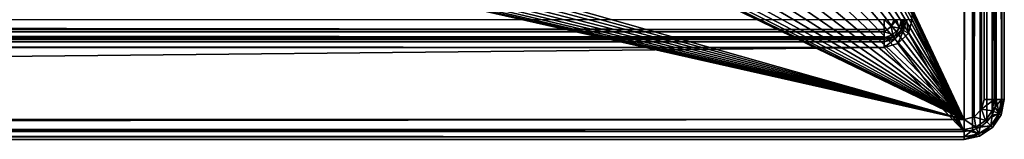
# Model space of a CAD drawing. Header units: millimetres. Extents: x -110 to 100, y -51 to 80.
# Tile 249 of 256: x 74.94 to 99.5, y -10.5 to -7.51. Entities that reach past the tile are written whole.
import ezdxf

# ---------------------------------------------------------------- set-up
doc = ezdxf.new("R2010")
doc.units = ezdxf.units.MM
doc.header["$LTSCALE"] = 128.90625
for name, color, linetype in [('485', 7, 'CONTINUOUS'), ('486', 7, 'CONTINUOUS'), ('488', 7, 'CONTINUOUS'), ('489', 7, 'CONTINUOUS'), ('497', 7, 'CONTINUOUS'), ('500', 7, 'CONTINUOUS'), ('504', 7, 'CONTINUOUS'), ('510', 7, 'CONTINUOUS'), ('511', 7, 'CONTINUOUS'), ('513', 7, 'CONTINUOUS'), ('519', 7, 'CONTINUOUS'), ('520', 7, 'CONTINUOUS'), ('549', 7, 'CONTINUOUS'), ('550', 7, 'CONTINUOUS'), ('551', 7, 'CONTINUOUS'), ('559', 7, 'CONTINUOUS'), ('560', 7, 'CONTINUOUS')]:
    doc.layers.add(name, color=color, linetype=linetype)

msp = doc.modelspace()

# ---------------------------------------------------------------- linework, layer by layer
at = {"layer": '485', "linetype": 'CONTINUOUS'}
for points in [[(98.5, 79.3, 80.05), (98.5, -10.3, 80.05), (97.2, -7.5, 80.05), (98.5, 79.3, 80.05)], [(98.706, 79.273, 80.05), (98.5, -10.3, 80.05), (98.5, 79.3, 80.05), (98.706, 79.273, 80.05)], [(98.706, -10.273, 80.05), (98.5, -10.3, 80.05), (98.706, 79.273, 80.05), (98.706, -10.273, 80.05)], [(98.896, 79.194, 80.05), (98.706, -10.273, 80.05), (98.706, 79.273, 80.05), (98.896, 79.194, 80.05)], [(98.896, -10.194, 80.05), (98.706, -10.273, 80.05), (98.896, 79.194, 80.05), (98.896, -10.194, 80.05)], [(99.066, 79.066, 80.05), (98.896, -10.194, 80.05), (98.896, 79.194, 80.05), (99.066, 79.066, 80.05)], [(99.066, -10.066, 80.05), (98.896, -10.194, 80.05), (99.066, 79.066, 80.05), (99.066, -10.066, 80.05)], [(99.194, 78.896, 80.05), (99.066, -10.066, 80.05), (99.066, 79.066, 80.05), (99.194, 78.896, 80.05)], [(99.194, -9.896, 80.05), (99.066, -10.066, 80.05), (99.194, 78.896, 80.05), (99.194, -9.896, 80.05)], [(99.273, 78.706, 80.05), (99.194, -9.896, 80.05), (99.194, 78.896, 80.05), (99.273, 78.706, 80.05)], [(99.273, -9.706, 80.05), (99.194, -9.896, 80.05), (99.273, 78.706, 80.05), (99.273, -9.706, 80.05)], [(99.3, 78.5, 80.05), (99.273, -9.706, 80.05), (99.273, 78.706, 80.05), (99.3, 78.5, 80.05)], [(99.3, -9.5, 80.05), (99.273, -9.706, 80.05), (99.3, 78.5, 80.05), (99.3, -9.5, 80.05)], [(97.2, -7.5, 80.05), (98.5, -10.3, 80.05), (97.107, -7.848, 80.05), (97.2, -7.5, 80.05)], [(97.107, -7.848, 80.05), (98.5, -10.3, 80.05), (96.848, -8.107, 80.05), (97.107, -7.848, 80.05)], [(98.5, -10.3, 80.05), (-109.5, -10.3, 80.05), (96.5, -8.2, 80.05), (98.5, -10.3, 80.05)], [(96.5, -8.2, 80.05), (-109.5, -10.3, 80.05), (-107.5, -8.2, 80.05), (96.5, -8.2, 80.05)], [(96.848, -8.107, 80.05), (98.5, -10.3, 80.05), (96.5, -8.2, 80.05), (96.848, -8.107, 80.05)]]:
    msp.add_3dface(points, dxfattribs=at)
at = {"layer": '486', "linetype": 'CONTINUOUS'}
for points in [[(98.5, -10, 87.05), (98.5, 79, 87.05), (73.521, 43.279, 87.05), (98.5, -10, 87.05)], [(98.5, 79, 87.05), (98.5, -10, 87.05), (98.75, -9.933, 87.05), (98.5, 79, 87.05)], [(98.749, 78.933, 87.05), (98.5, 79, 87.05), (98.75, -9.933, 87.05), (98.749, 78.933, 87.05)], [(98.933, 78.75, 87.05), (98.749, 78.933, 87.05), (98.75, -9.933, 87.05), (98.933, 78.75, 87.05)], [(98.933, -9.749, 87.05), (98.933, 78.75, 87.05), (98.75, -9.933, 87.05), (98.933, -9.749, 87.05)], [(99, 78.5, 87.05), (98.933, 78.75, 87.05), (99, -9.5, 87.05), (99, 78.5, 87.05)], [(99, -9.5, 87.05), (98.933, 78.75, 87.05), (98.933, -9.749, 87.05), (99, -9.5, 87.05)], [(74.358, 41.173, 87.05), (98.5, -10, 87.05), (73.521, 43.279, 87.05), (74.358, 41.173, 87.05)], [(74.965, 38.978, 87.05), (98.5, -10, 87.05), (74.358, 41.173, 87.05), (74.965, 38.978, 87.05)], [(75.329, 36.756, 87.05), (98.5, -10, 87.05), (74.965, 38.978, 87.05), (75.329, 36.756, 87.05)], [(75.45, 34.5, 87.05), (98.5, -10, 87.05), (75.329, 36.756, 87.05), (75.45, 34.5, 87.05)], [(-58.42, 33.188, 87.05), (98.5, -10, 87.05), (-58.3, 34.5, 87.05), (-58.42, 33.188, 87.05)], [(98.5, -10, 87.05), (44.682, 15.993, 87.05), (-58.3, 34.5, 87.05), (98.5, -10, 87.05)], [(75.329, 32.244, 87.05), (98.5, -10, 87.05), (75.45, 34.5, 87.05), (75.329, 32.244, 87.05)], [(-58.782, 31.913, 87.05), (98.5, -10, 87.05), (-58.42, 33.188, 87.05), (-58.782, 31.913, 87.05)], [(74.965, 30.021, 87.05), (98.5, -10, 87.05), (75.329, 32.244, 87.05), (74.965, 30.021, 87.05)], [(-59.372, 30.721, 87.05), (98.5, -10, 87.05), (-58.782, 31.913, 87.05), (-59.372, 30.721, 87.05)], [(-60.172, 29.657, 87.05), (98.5, -10, 87.05), (-59.372, 30.721, 87.05), (-60.172, 29.657, 87.05)], [(74.358, 27.827, 87.05), (98.5, -10, 87.05), (74.965, 30.021, 87.05), (74.358, 27.827, 87.05)], [(-61.156, 28.758, 87.05), (98.5, -10, 87.05), (-60.172, 29.657, 87.05), (-61.156, 28.758, 87.05)], [(-62.287, 28.057, 87.05), (98.5, -10, 87.05), (-61.156, 28.758, 87.05), (-62.287, 28.057, 87.05)], [(-63.526, 27.576, 87.05), (98.5, -10, 87.05), (-62.287, 28.057, 87.05), (-63.526, 27.576, 87.05)], [(73.521, 25.72, 87.05), (98.5, -10, 87.05), (74.358, 27.827, 87.05), (73.521, 25.72, 87.05)], [(-109.5, -10, 87.05), (98.5, -10, 87.05), (-67.475, 27.577, 87.05), (-109.5, -10, 87.05)], [(-67.475, 27.577, 87.05), (98.5, -10, 87.05), (-66.167, 27.331, 87.05), (-67.475, 27.577, 87.05)], [(-64.833, 27.331, 87.05), (98.5, -10, 87.05), (-63.526, 27.576, 87.05), (-64.833, 27.331, 87.05)], [(-66.167, 27.331, 87.05), (98.5, -10, 87.05), (-64.833, 27.331, 87.05), (-66.167, 27.331, 87.05)], [(72.459, 23.712, 87.05), (98.5, -10, 87.05), (73.521, 25.72, 87.05), (72.459, 23.712, 87.05)], [(71.186, 21.833, 87.05), (98.5, -10, 87.05), (72.459, 23.712, 87.05), (71.186, 21.833, 87.05)], [(69.719, 20.103, 87.05), (98.5, -10, 87.05), (71.186, 21.833, 87.05), (69.719, 20.103, 87.05)], [(68.069, 18.539, 87.05), (98.5, -10, 87.05), (69.719, 20.103, 87.05), (68.069, 18.539, 87.05)], [(66.266, 17.166, 87.05), (98.5, -10, 87.05), (68.069, 18.539, 87.05), (66.266, 17.166, 87.05)], [(64.318, 15.993, 87.05), (98.5, -10, 87.05), (66.266, 17.166, 87.05), (64.318, 15.993, 87.05)], [(44.682, 15.993, 87.05), (98.5, -10, 87.05), (46.739, 15.041, 87.05), (44.682, 15.993, 87.05)], [(62.26, 15.041, 87.05), (98.5, -10, 87.05), (64.318, 15.993, 87.05), (62.26, 15.041, 87.05)], [(46.739, 15.041, 87.05), (98.5, -10, 87.05), (48.89, 14.315, 87.05), (46.739, 15.041, 87.05)], [(60.109, 14.315, 87.05), (98.5, -10, 87.05), (62.26, 15.041, 87.05), (60.109, 14.315, 87.05)], [(48.89, 14.315, 87.05), (98.5, -10, 87.05), (51.109, 13.827, 87.05), (48.89, 14.315, 87.05)], [(57.89, 13.827, 87.05), (98.5, -10, 87.05), (60.109, 14.315, 87.05), (57.89, 13.827, 87.05)], [(51.109, 13.827, 87.05), (98.5, -10, 87.05), (53.363, 13.581, 87.05), (51.109, 13.827, 87.05)], [(55.637, 13.581, 87.05), (98.5, -10, 87.05), (57.89, 13.827, 87.05), (55.637, 13.581, 87.05)], [(53.363, 13.581, 87.05), (98.5, -10, 87.05), (55.637, 13.581, 87.05), (53.363, 13.581, 87.05)]]:
    msp.add_3dface(points, dxfattribs=at)
at = {"layer": '488', "linetype": 'CONTINUOUS'}
for points in [[(-109.5, -10.5, 80.25), (98.5, -10.5, 80.25), (-109.5, -10.5, 86.55), (-109.5, -10.5, 80.25)], [(-109.5, -10.5, 86.55), (98.5, -10.5, 80.25), (98.5, -10.5, 86.55), (-109.5, -10.5, 86.55)]]:
    msp.add_3dface(points, dxfattribs=at)
at = {"layer": '489', "linetype": 'CONTINUOUS'}
for points in [[(99.5, -9.5, 80.25), (99.5, 78.5, 80.25), (99.5, -9.5, 86.55), (99.5, -9.5, 80.25)], [(99.5, -9.5, 86.55), (99.5, 78.5, 80.25), (99.5, 78.5, 86.55), (99.5, -9.5, 86.55)]]:
    msp.add_3dface(points, dxfattribs=at)
at = {"layer": '497', "linetype": 'CONTINUOUS'}
for points in [[(96.5, -8, 84.05), (96.5, -8, 80.25), (-107.5, -8, 80.25), (96.5, -8, 84.05)], [(-107.5, -8, 84.05), (96.5, -8, 84.05), (-107.5, -8, 80.25), (-107.5, -8, 84.05)]]:
    msp.add_3dface(points, dxfattribs=at)
at = {"layer": '500', "linetype": 'CONTINUOUS'}
for points in [[(99.5, -9.5, 80.25), (99.5, -9.5, 86.55), (99.424, -9.883, 86.55), (99.5, -9.5, 80.25)], [(99.424, -9.883, 80.25), (99.5, -9.5, 80.25), (99.424, -9.883, 86.55), (99.424, -9.883, 80.25)], [(99.207, -10.207, 80.25), (99.424, -9.883, 80.25), (99.207, -10.207, 86.55), (99.207, -10.207, 80.25)], [(99.207, -10.207, 86.55), (99.424, -9.883, 80.25), (99.424, -9.883, 86.55), (99.207, -10.207, 86.55)], [(98.883, -10.424, 80.25), (99.207, -10.207, 80.25), (98.883, -10.424, 86.55), (98.883, -10.424, 80.25)], [(98.883, -10.424, 86.55), (99.207, -10.207, 80.25), (99.207, -10.207, 86.55), (98.883, -10.424, 86.55)], [(98.5, -10.5, 86.55), (98.5, -10.5, 80.25), (98.883, -10.424, 80.25), (98.5, -10.5, 86.55)], [(98.5, -10.5, 86.55), (98.883, -10.424, 80.25), (98.883, -10.424, 86.55), (98.5, -10.5, 86.55)]]:
    msp.add_3dface(points, dxfattribs=at)
at = {"layer": '504', "linetype": 'CONTINUOUS'}
for points in [[(98.5, -10, 87.05), (-109.5, -10, 87.05), (-109.5, -10.25, 86.983), (98.5, -10, 87.05)], [(98.5, -10.25, 86.983), (98.5, -10, 87.05), (-109.5, -10.25, 86.983), (98.5, -10.25, 86.983)], [(98.5, -10.433, 86.8), (98.5, -10.25, 86.983), (-109.5, -10.433, 86.8), (98.5, -10.433, 86.8)], [(98.5, -10.25, 86.983), (-109.5, -10.25, 86.983), (-109.5, -10.433, 86.8), (98.5, -10.25, 86.983)], [(-109.5, -10.5, 86.55), (98.5, -10.5, 86.55), (98.5, -10.433, 86.8), (-109.5, -10.5, 86.55)], [(-109.5, -10.5, 86.55), (98.5, -10.433, 86.8), (-109.5, -10.433, 86.8), (-109.5, -10.5, 86.55)]]:
    msp.add_3dface(points, dxfattribs=at)
at = {"layer": '510', "linetype": 'CONTINUOUS'}
for points in [[(99, 78.5, 87.05), (99, -9.5, 87.05), (99.25, -9.5, 86.983), (99, 78.5, 87.05)], [(99, 78.5, 87.05), (99.25, -9.5, 86.983), (99.25, 78.5, 86.983), (99, 78.5, 87.05)], [(99.25, -9.5, 86.983), (99.433, -9.5, 86.8), (99.25, 78.5, 86.983), (99.25, -9.5, 86.983)], [(99.25, 78.5, 86.983), (99.433, -9.5, 86.8), (99.433, 78.5, 86.8), (99.25, 78.5, 86.983)], [(99.5, -9.5, 86.55), (99.5, 78.5, 86.55), (99.433, 78.5, 86.8), (99.5, -9.5, 86.55)], [(99.433, -9.5, 86.8), (99.5, -9.5, 86.55), (99.433, 78.5, 86.8), (99.433, -9.5, 86.8)]]:
    msp.add_3dface(points, dxfattribs=at)
at = {"layer": '511', "linetype": 'CONTINUOUS'}
for points in [[(99, -9.5, 87.05), (98.933, -9.749, 87.05), (99.25, -9.5, 86.983), (99, -9.5, 87.05)], [(99.25, -9.5, 86.983), (98.933, -9.749, 87.05), (99.193, -9.787, 86.983), (99.25, -9.5, 86.983)], [(99.25, -9.5, 86.983), (99.193, -9.787, 86.983), (99.433, -9.5, 86.8), (99.25, -9.5, 86.983)], [(99.433, -9.5, 86.8), (99.193, -9.787, 86.983), (99.362, -9.857, 86.8), (99.433, -9.5, 86.8)], [(99.424, -9.883, 86.55), (99.5, -9.5, 86.55), (99.362, -9.857, 86.8), (99.424, -9.883, 86.55)], [(99.5, -9.5, 86.55), (99.433, -9.5, 86.8), (99.362, -9.857, 86.8), (99.5, -9.5, 86.55)], [(98.933, -9.749, 87.05), (98.75, -9.933, 87.05), (99.03, -10.03, 86.983), (98.933, -9.749, 87.05)], [(99.193, -9.787, 86.983), (98.933, -9.749, 87.05), (99.03, -10.03, 86.983), (99.193, -9.787, 86.983)], [(99.193, -9.787, 86.983), (99.03, -10.03, 86.983), (99.362, -9.857, 86.8), (99.193, -9.787, 86.983)], [(98.75, -9.933, 87.05), (98.5, -10, 87.05), (98.787, -10.193, 86.983), (98.75, -9.933, 87.05)], [(98.787, -10.193, 86.983), (98.5, -10, 87.05), (98.5, -10.25, 86.983), (98.787, -10.193, 86.983)], [(99.03, -10.03, 86.983), (98.75, -9.933, 87.05), (98.787, -10.193, 86.983), (99.03, -10.03, 86.983)], [(99.03, -10.03, 86.983), (98.787, -10.193, 86.983), (99.16, -10.16, 86.8), (99.03, -10.03, 86.983)], [(99.362, -9.857, 86.8), (99.03, -10.03, 86.983), (99.16, -10.16, 86.8), (99.362, -9.857, 86.8)], [(99.424, -9.883, 86.55), (99.362, -9.857, 86.8), (99.16, -10.16, 86.8), (99.424, -9.883, 86.55)], [(99.207, -10.207, 86.55), (99.424, -9.883, 86.55), (99.16, -10.16, 86.8), (99.207, -10.207, 86.55)], [(98.787, -10.193, 86.983), (98.5, -10.25, 86.983), (98.857, -10.362, 86.8), (98.787, -10.193, 86.983)], [(98.857, -10.362, 86.8), (98.5, -10.25, 86.983), (98.5, -10.433, 86.8), (98.857, -10.362, 86.8)], [(99.16, -10.16, 86.8), (98.787, -10.193, 86.983), (98.857, -10.362, 86.8), (99.16, -10.16, 86.8)], [(99.207, -10.207, 86.55), (99.16, -10.16, 86.8), (98.857, -10.362, 86.8), (99.207, -10.207, 86.55)], [(98.883, -10.424, 86.55), (99.207, -10.207, 86.55), (98.857, -10.362, 86.8), (98.883, -10.424, 86.55)], [(98.883, -10.424, 86.55), (98.857, -10.362, 86.8), (98.5, -10.433, 86.8), (98.883, -10.424, 86.55)], [(98.5, -10.5, 86.55), (98.883, -10.424, 86.55), (98.5, -10.433, 86.8), (98.5, -10.5, 86.55)]]:
    msp.add_3dface(points, dxfattribs=at)
at = {"layer": '513', "linetype": 'CONTINUOUS'}
for points in [[(97, -7.5, 84.05), (97, -7.5, 80.25), (96.933, -7.75, 80.25), (97, -7.5, 84.05)], [(96.933, -7.75, 84.05), (97, -7.5, 84.05), (96.933, -7.75, 80.25), (96.933, -7.75, 84.05)], [(96.75, -7.933, 84.05), (96.933, -7.75, 84.05), (96.75, -7.933, 80.25), (96.75, -7.933, 84.05)], [(96.75, -7.933, 80.25), (96.933, -7.75, 84.05), (96.933, -7.75, 80.25), (96.75, -7.933, 80.25)], [(96.5, -8, 80.25), (96.5, -8, 84.05), (96.75, -7.933, 84.05), (96.5, -8, 80.25)], [(96.5, -8, 80.25), (96.75, -7.933, 84.05), (96.75, -7.933, 80.25), (96.5, -8, 80.25)]]:
    msp.add_3dface(points, dxfattribs=at)
at = {"layer": '519', "linetype": 'CONTINUOUS'}
for points in [[(96.5, -7.5, 84.55), (96.753, -7.5, 84.481), (96.677, -7.677, 84.483), (96.5, -7.5, 84.55)], [(96.5, -7.753, 84.481), (96.5, -7.5, 84.55), (96.5, -7.809, 84.443), (96.5, -7.753, 84.481)], [(96.5, -7.809, 84.443), (96.5, -7.5, 84.55), (96.677, -7.677, 84.483), (96.5, -7.809, 84.443)], [(96.753, -7.5, 84.481), (96.809, -7.5, 84.443), (96.677, -7.677, 84.483), (96.753, -7.5, 84.481)], [(96.809, -7.5, 84.443), (96.879, -7.717, 84.293), (96.677, -7.677, 84.483), (96.809, -7.5, 84.443)], [(96.809, -7.5, 84.443), (96.936, -7.5, 84.295), (96.879, -7.717, 84.293), (96.809, -7.5, 84.443)], [(96.961, -7.5, 84.244), (96.933, -7.75, 84.05), (96.879, -7.717, 84.293), (96.961, -7.5, 84.244)], [(96.936, -7.5, 84.295), (96.961, -7.5, 84.244), (96.879, -7.717, 84.293), (96.936, -7.5, 84.295)], [(97, -7.5, 84.05), (96.933, -7.75, 84.05), (96.961, -7.5, 84.244), (97, -7.5, 84.05)], [(96.717, -7.879, 84.293), (96.5, -7.809, 84.443), (96.677, -7.677, 84.483), (96.717, -7.879, 84.293)], [(96.717, -7.879, 84.293), (96.5, -7.961, 84.244), (96.5, -7.809, 84.443), (96.717, -7.879, 84.293)], [(96.5, -7.809, 84.443), (96.5, -7.961, 84.244), (96.5, -7.936, 84.295), (96.5, -7.809, 84.443)], [(96.879, -7.717, 84.293), (96.717, -7.879, 84.293), (96.677, -7.677, 84.483), (96.879, -7.717, 84.293)], [(96.879, -7.717, 84.293), (96.75, -7.933, 84.05), (96.717, -7.879, 84.293), (96.879, -7.717, 84.293)], [(96.933, -7.75, 84.05), (96.75, -7.933, 84.05), (96.879, -7.717, 84.293), (96.933, -7.75, 84.05)], [(96.717, -7.879, 84.293), (96.75, -7.933, 84.05), (96.5, -7.961, 84.244), (96.717, -7.879, 84.293)], [(96.75, -7.933, 84.05), (96.5, -8, 84.05), (96.5, -7.961, 84.244), (96.75, -7.933, 84.05)]]:
    msp.add_3dface(points, dxfattribs=at)
at = {"layer": '520', "linetype": 'CONTINUOUS'}
for points in [[(-107.5, -7.5, 84.55), (96.5, -7.5, 84.55), (96.5, -7.753, 84.481), (-107.5, -7.5, 84.55)], [(-107.5, -7.5, 84.55), (96.5, -7.753, 84.481), (-107.5, -7.753, 84.481), (-107.5, -7.5, 84.55)], [(96.5, -7.753, 84.481), (96.5, -7.809, 84.443), (-107.5, -7.753, 84.481), (96.5, -7.753, 84.481)], [(-107.5, -7.753, 84.481), (96.5, -7.809, 84.443), (-107.5, -7.809, 84.443), (-107.5, -7.753, 84.481)], [(96.5, -7.809, 84.443), (96.5, -7.936, 84.295), (-107.5, -7.809, 84.443), (96.5, -7.809, 84.443)], [(-107.5, -7.809, 84.443), (96.5, -7.936, 84.295), (-107.5, -7.936, 84.295), (-107.5, -7.809, 84.443)], [(96.5, -7.936, 84.295), (96.5, -7.961, 84.244), (-107.5, -7.936, 84.295), (96.5, -7.936, 84.295)], [(-107.5, -7.936, 84.295), (96.5, -7.961, 84.244), (-107.5, -7.961, 84.244), (-107.5, -7.936, 84.295)], [(96.5, -8, 84.05), (-107.5, -8, 84.05), (-107.5, -7.961, 84.244), (96.5, -8, 84.05)], [(96.5, -7.961, 84.244), (96.5, -8, 84.05), (-107.5, -7.961, 84.244), (96.5, -7.961, 84.244)]]:
    msp.add_3dface(points, dxfattribs=at)
at = {"layer": '549', "linetype": 'CONTINUOUS'}
for points in [[(-109.5, -10.3, 80.05), (98.5, -10.3, 80.05), (98.5, -10.441, 80.109), (-109.5, -10.3, 80.05)], [(-109.5, -10.3, 80.05), (98.5, -10.441, 80.109), (-109.5, -10.441, 80.109), (-109.5, -10.3, 80.05)], [(98.5, -10.5, 80.25), (-109.5, -10.5, 80.25), (-109.5, -10.441, 80.109), (98.5, -10.5, 80.25)], [(98.5, -10.441, 80.109), (98.5, -10.5, 80.25), (-109.5, -10.441, 80.109), (98.5, -10.441, 80.109)]]:
    msp.add_3dface(points, dxfattribs=at)
at = {"layer": '550', "linetype": 'CONTINUOUS'}
for points in [[(99.273, -9.706, 80.05), (99.3, -9.5, 80.05), (99.37, -9.86, 80.109), (99.273, -9.706, 80.05)], [(99.3, -9.5, 80.05), (99.441, -9.5, 80.109), (99.37, -9.86, 80.109), (99.3, -9.5, 80.05)], [(99.441, -9.5, 80.109), (99.424, -9.883, 80.25), (99.37, -9.86, 80.109), (99.441, -9.5, 80.109)], [(99.5, -9.5, 80.25), (99.424, -9.883, 80.25), (99.441, -9.5, 80.109), (99.5, -9.5, 80.25)], [(99.194, -9.896, 80.05), (99.273, -9.706, 80.05), (99.37, -9.86, 80.109), (99.194, -9.896, 80.05)], [(98.896, -10.194, 80.05), (99.066, -10.066, 80.05), (99.166, -10.166, 80.109), (98.896, -10.194, 80.05)], [(99.066, -10.066, 80.05), (99.194, -9.896, 80.05), (99.166, -10.166, 80.109), (99.066, -10.066, 80.05)], [(99.166, -10.166, 80.109), (99.194, -9.896, 80.05), (99.37, -9.86, 80.109), (99.166, -10.166, 80.109)], [(99.207, -10.207, 80.25), (99.166, -10.166, 80.109), (99.37, -9.86, 80.109), (99.207, -10.207, 80.25)], [(99.424, -9.883, 80.25), (99.207, -10.207, 80.25), (99.37, -9.86, 80.109), (99.424, -9.883, 80.25)], [(98.5, -10.3, 80.05), (98.706, -10.273, 80.05), (98.5, -10.441, 80.109), (98.5, -10.3, 80.05)], [(98.5, -10.441, 80.109), (98.706, -10.273, 80.05), (98.86, -10.37, 80.109), (98.5, -10.441, 80.109)], [(98.706, -10.273, 80.05), (98.896, -10.194, 80.05), (98.86, -10.37, 80.109), (98.706, -10.273, 80.05)], [(98.86, -10.37, 80.109), (98.896, -10.194, 80.05), (99.166, -10.166, 80.109), (98.86, -10.37, 80.109)], [(98.883, -10.424, 80.25), (98.86, -10.37, 80.109), (99.166, -10.166, 80.109), (98.883, -10.424, 80.25)], [(99.207, -10.207, 80.25), (98.883, -10.424, 80.25), (99.166, -10.166, 80.109), (99.207, -10.207, 80.25)], [(98.883, -10.424, 80.25), (98.5, -10.5, 80.25), (98.86, -10.37, 80.109), (98.883, -10.424, 80.25)], [(98.5, -10.5, 80.25), (98.5, -10.441, 80.109), (98.86, -10.37, 80.109), (98.5, -10.5, 80.25)]]:
    msp.add_3dface(points, dxfattribs=at)
at = {"layer": '551', "linetype": 'CONTINUOUS'}
for points in [[(99.3, -9.5, 80.05), (99.3, 78.5, 80.05), (99.441, 78.5, 80.109), (99.3, -9.5, 80.05)], [(99.3, -9.5, 80.05), (99.441, 78.5, 80.109), (99.441, -9.5, 80.109), (99.3, -9.5, 80.05)], [(99.5, 78.5, 80.25), (99.5, -9.5, 80.25), (99.441, -9.5, 80.109), (99.5, 78.5, 80.25)], [(99.441, 78.5, 80.109), (99.5, 78.5, 80.25), (99.441, -9.5, 80.109), (99.441, 78.5, 80.109)]]:
    msp.add_3dface(points, dxfattribs=at)
at = {"layer": '559', "linetype": 'CONTINUOUS'}
for points in [[(-107.5, -8, 80.25), (96.5, -8, 80.25), (96.5, -8.059, 80.109), (-107.5, -8, 80.25)], [(-107.5, -8, 80.25), (96.5, -8.059, 80.109), (-107.5, -8.059, 80.109), (-107.5, -8, 80.25)], [(96.5, -8.2, 80.05), (-107.5, -8.2, 80.05), (-107.5, -8.059, 80.109), (96.5, -8.2, 80.05)], [(96.5, -8.059, 80.109), (96.5, -8.2, 80.05), (-107.5, -8.059, 80.109), (96.5, -8.059, 80.109)]]:
    msp.add_3dface(points, dxfattribs=at)
at = {"layer": '560', "linetype": 'CONTINUOUS'}
for points in [[(96.933, -7.75, 80.25), (97, -7.5, 80.25), (96.984, -7.779, 80.109), (96.933, -7.75, 80.25)], [(97.059, -7.5, 80.109), (97.107, -7.848, 80.05), (96.984, -7.779, 80.109), (97.059, -7.5, 80.109)], [(97, -7.5, 80.25), (97.059, -7.5, 80.109), (96.984, -7.779, 80.109), (97, -7.5, 80.25)], [(97.2, -7.5, 80.05), (97.107, -7.848, 80.05), (97.059, -7.5, 80.109), (97.2, -7.5, 80.05)], [(96.75, -7.933, 80.25), (96.933, -7.75, 80.25), (96.779, -7.984, 80.109), (96.75, -7.933, 80.25)], [(96.779, -7.984, 80.109), (96.933, -7.75, 80.25), (96.984, -7.779, 80.109), (96.779, -7.984, 80.109)], [(96.848, -8.107, 80.05), (96.779, -7.984, 80.109), (96.984, -7.779, 80.109), (96.848, -8.107, 80.05)], [(97.107, -7.848, 80.05), (96.848, -8.107, 80.05), (96.984, -7.779, 80.109), (97.107, -7.848, 80.05)], [(96.5, -8, 80.25), (96.75, -7.933, 80.25), (96.5, -8.059, 80.109), (96.5, -8, 80.25)], [(96.5, -8.059, 80.109), (96.75, -7.933, 80.25), (96.779, -7.984, 80.109), (96.5, -8.059, 80.109)], [(96.848, -8.107, 80.05), (96.5, -8.2, 80.05), (96.779, -7.984, 80.109), (96.848, -8.107, 80.05)], [(96.5, -8.2, 80.05), (96.5, -8.059, 80.109), (96.779, -7.984, 80.109), (96.5, -8.2, 80.05)]]:
    msp.add_3dface(points, dxfattribs=at)

doc.saveas('drawing.dxf')
